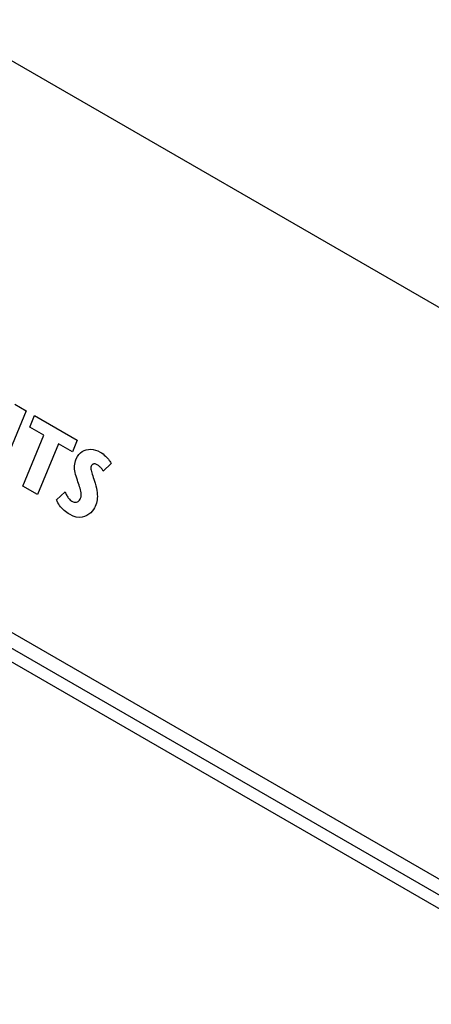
# Model space of a CAD drawing. Header units: inches. Extents: x 0 to 34, y 0 to 22.
# Tile 14 of 67: x 3.628 to 3.881, y 9.406 to 10.013. Entities that reach past the tile are written whole.
import ezdxf

# ---------------------------------------------------------------- set-up
doc = ezdxf.new("R2010")
doc.units = ezdxf.units.IN
doc.header["$LTSCALE"] = 1.87
doc.header["$MEASUREMENT"] = 0
doc.layers.get('0').update_dxf_attribs({"linetype": 'CONTINUOUS'})

msp = doc.modelspace()

# ---------------------------------------------------------------- linework, layer by layer
at = {"color": 2, "linetype": 'CONTINUOUS'}
for p, q in [((3.35374, 10.14293), (5.1716, 9.09332)), ((3.1885, 9.88566), (4.93562, 8.8769)), ((4.9271, 8.87199), (3.18749, 9.87641)), ((4.91976, 8.86775), (3.18897, 9.86708)), ((3.63182, 9.77166), (3.61594, 9.73315)), ((3.62471, 9.77577), (3.63182, 9.77166)), ((3.63388, 9.76155), (3.63685, 9.76876)), ((3.63685, 9.76876), (3.66318, 9.75356)), ((3.64253, 9.75656), (3.63388, 9.76155)), ((3.62962, 9.72525), (3.64253, 9.75656)), ((3.66318, 9.75356), (3.66021, 9.74635)), ((3.65156, 9.75134), (3.63865, 9.72004)), ((3.66021, 9.74635), (3.65156, 9.75134)), ((3.66627, 9.7465), (3.66748, 9.74715)), ((3.66748, 9.74715), (3.66878, 9.7476)), ((3.66878, 9.7476), (3.67014, 9.74786)), ((3.67014, 9.74786), (3.67155, 9.74792)), ((3.67155, 9.74792), (3.67299, 9.74778)), ((3.67299, 9.74778), (3.67444, 9.74745)), ((3.67444, 9.74745), (3.67589, 9.74693)), ((3.67589, 9.74693), (3.67732, 9.74621)), ((3.66183, 9.73967), (3.66214, 9.74077)), ((3.66214, 9.74077), (3.66257, 9.74192)), ((3.66257, 9.74192), (3.66328, 9.74336)), ((3.66328, 9.74336), (3.66415, 9.7446)), ((3.66415, 9.7446), (3.66515, 9.74565)), ((3.66515, 9.74565), (3.66627, 9.7465)), ((3.67732, 9.74621), (3.67824, 9.74563)), ((3.67824, 9.74563), (3.6791, 9.74502)), ((3.6791, 9.74502), (3.67989, 9.74437)), ((3.67989, 9.74437), (3.68062, 9.7437)), ((3.68062, 9.7437), (3.68128, 9.74303)), ((3.68128, 9.74303), (3.68188, 9.74236)), ((3.68188, 9.74236), (3.68241, 9.74171)), ((3.68241, 9.74171), (3.68288, 9.74108)), ((3.68288, 9.74108), (3.68328, 9.7405)), ((3.6615, 9.73658), (3.66152, 9.73759)), ((3.66157, 9.73556), (3.6615, 9.73658)), ((3.66152, 9.73759), (3.66162, 9.73862)), ((3.66171, 9.73454), (3.66157, 9.73556)), ((3.66162, 9.73862), (3.66183, 9.73967)), ((3.67167, 9.73697), (3.6716, 9.73636)), ((3.6716, 9.73636), (3.67163, 9.7357)), ((3.67163, 9.7357), (3.67173, 9.73499)), ((3.67183, 9.73752), (3.67167, 9.73697)), ((3.67173, 9.73499), (3.67191, 9.73422)), ((3.67198, 9.73783), (3.67183, 9.73752)), ((3.67216, 9.7381), (3.67198, 9.73783)), ((3.67237, 9.73833), (3.67216, 9.7381)), ((3.67262, 9.73853), (3.67237, 9.73833)), ((3.67289, 9.73868), (3.67262, 9.73853)), ((3.67319, 9.7388), (3.67289, 9.73868)), ((3.67351, 9.73886), (3.67319, 9.7388)), ((3.67386, 9.73887), (3.67351, 9.73886)), ((3.67423, 9.73883), (3.67386, 9.73887)), ((3.67462, 9.73874), (3.67423, 9.73883)), ((3.67503, 9.73858), (3.67462, 9.73874)), ((3.67546, 9.73836), (3.67503, 9.73858)), ((3.67587, 9.73811), (3.67546, 9.73836)), ((3.67627, 9.73784), (3.67587, 9.73811)), ((3.67665, 9.73756), (3.67627, 9.73784)), ((3.67702, 9.73726), (3.67665, 9.73756)), ((3.67736, 9.73695), (3.67702, 9.73726)), ((3.6777, 9.73662), (3.67736, 9.73695)), ((3.67801, 9.73628), (3.6777, 9.73662)), ((3.6783, 9.73592), (3.67801, 9.73628)), ((3.67858, 9.73555), (3.6783, 9.73592)), ((3.67883, 9.73517), (3.67858, 9.73555)), ((3.67907, 9.73478), (3.67883, 9.73517)), ((3.67928, 9.73438), (3.67907, 9.73478)), ((3.68409, 9.7391), (3.67928, 9.73438)), ((3.68328, 9.7405), (3.68361, 9.73997)), ((3.68361, 9.73997), (3.68389, 9.7395)), ((3.68389, 9.7395), (3.68409, 9.7391)), ((3.66193, 9.73349), (3.66171, 9.73454)), ((3.6622, 9.7324), (3.66193, 9.73349)), ((3.66252, 9.73126), (3.6622, 9.7324)), ((3.66289, 9.73005), (3.66252, 9.73126)), ((3.66329, 9.72876), (3.66289, 9.73005)), ((3.66362, 9.72777), (3.66329, 9.72876)), ((3.67191, 9.73422), (3.67214, 9.73339)), ((3.67214, 9.73339), (3.67243, 9.7325)), ((3.67243, 9.7325), (3.67275, 9.73155)), ((3.67275, 9.73155), (3.67311, 9.73053)), ((3.67311, 9.73053), (3.67348, 9.72943)), ((3.67348, 9.72943), (3.67386, 9.72826)), ((3.63865, 9.72004), (3.62962, 9.72525)), ((3.66397, 9.72677), (3.66362, 9.72777)), ((3.66431, 9.72579), (3.66397, 9.72677)), ((3.66465, 9.72482), (3.66431, 9.72579)), ((3.66496, 9.72385), (3.66465, 9.72482)), ((3.66523, 9.72291), (3.66496, 9.72385)), ((3.66545, 9.72199), (3.66523, 9.72291)), ((3.67386, 9.72826), (3.67423, 9.72701)), ((3.67423, 9.72701), (3.67467, 9.72537)), ((3.67467, 9.72537), (3.67502, 9.72385)), ((3.67502, 9.72385), (3.67529, 9.72245)), ((3.65045, 9.71677), (3.65582, 9.72157)), ((3.65083, 9.71582), (3.65045, 9.71677)), ((3.65582, 9.72157), (3.65602, 9.72106)), ((3.65602, 9.72106), (3.65623, 9.72054)), ((3.65623, 9.72054), (3.65647, 9.72001)), ((3.65647, 9.72001), (3.65672, 9.71948)), ((3.65672, 9.71948), (3.65701, 9.71896)), ((3.65701, 9.71896), (3.65732, 9.71845)), ((3.65732, 9.71845), (3.65765, 9.71795)), ((3.65765, 9.71795), (3.65802, 9.71748)), ((3.65802, 9.71748), (3.65842, 9.71703)), ((3.65842, 9.71703), (3.65885, 9.71661)), ((3.65885, 9.71661), (3.65933, 9.71624)), ((3.66418, 9.71611), (3.66458, 9.71654)), ((3.66458, 9.71654), (3.66495, 9.71709)), ((3.66495, 9.71709), (3.66527, 9.71775)), ((3.66527, 9.71775), (3.66552, 9.71853)), ((3.6656, 9.72108), (3.66545, 9.72199)), ((3.66552, 9.71853), (3.66565, 9.71935)), ((3.66567, 9.7202), (3.6656, 9.72108)), ((3.66565, 9.71935), (3.66567, 9.7202)), ((3.67542, 9.71667), (3.67523, 9.71566)), ((3.67529, 9.72245), (3.67547, 9.72115)), ((3.67554, 9.71771), (3.67542, 9.71667)), ((3.67547, 9.72115), (3.67557, 9.71993)), ((3.6756, 9.71879), (3.67554, 9.71771)), ((3.67557, 9.71993), (3.6756, 9.71879)), ((3.65127, 9.7149), (3.65083, 9.71582)), ((3.65178, 9.71402), (3.65127, 9.7149)), ((3.65234, 9.71318), (3.65178, 9.71402)), ((3.65296, 9.71237), (3.65234, 9.71318)), ((3.65363, 9.7116), (3.65296, 9.71237)), ((3.65434, 9.71087), (3.65363, 9.7116)), ((3.65509, 9.71017), (3.65434, 9.71087)), ((3.65933, 9.71624), (3.65984, 9.7159)), ((3.65984, 9.7159), (3.66031, 9.71567)), ((3.66031, 9.71567), (3.66079, 9.71548)), ((3.66079, 9.71548), (3.66128, 9.71535)), ((3.66128, 9.71535), (3.66179, 9.71529)), ((3.66179, 9.71529), (3.66229, 9.71529)), ((3.66229, 9.71529), (3.66279, 9.71536)), ((3.66279, 9.71536), (3.66327, 9.71552)), ((3.66327, 9.71552), (3.66374, 9.71577)), ((3.66374, 9.71577), (3.66418, 9.71611)), ((3.67322, 9.71078), (3.67246, 9.70976)), ((3.67382, 9.71178), (3.67322, 9.71078)), ((3.67426, 9.71269), (3.67382, 9.71178)), ((3.67464, 9.71369), (3.67426, 9.71269)), ((3.67497, 9.71467), (3.67464, 9.71369)), ((3.67523, 9.71566), (3.67497, 9.71467)), ((3.65588, 9.70952), (3.65509, 9.71017)), ((3.6567, 9.70891), (3.65588, 9.70952)), ((3.65755, 9.70834), (3.6567, 9.70891)), ((3.65841, 9.70781), (3.65755, 9.70834)), ((3.66059, 9.70675), (3.65841, 9.70781)), ((3.66261, 9.70613), (3.66059, 9.70675)), ((3.66448, 9.7059), (3.66261, 9.70613)), ((3.6662, 9.70601), (3.66448, 9.7059)), ((3.66777, 9.7064), (3.6662, 9.70601)), ((3.66918, 9.70702), (3.66777, 9.7064)), ((3.67043, 9.70783), (3.66918, 9.70702)), ((3.67153, 9.70875), (3.67043, 9.70783)), ((3.67246, 9.70976), (3.67153, 9.70875))]:
    msp.add_line(p, q, dxfattribs=at)

doc.saveas('drawing.dxf')
